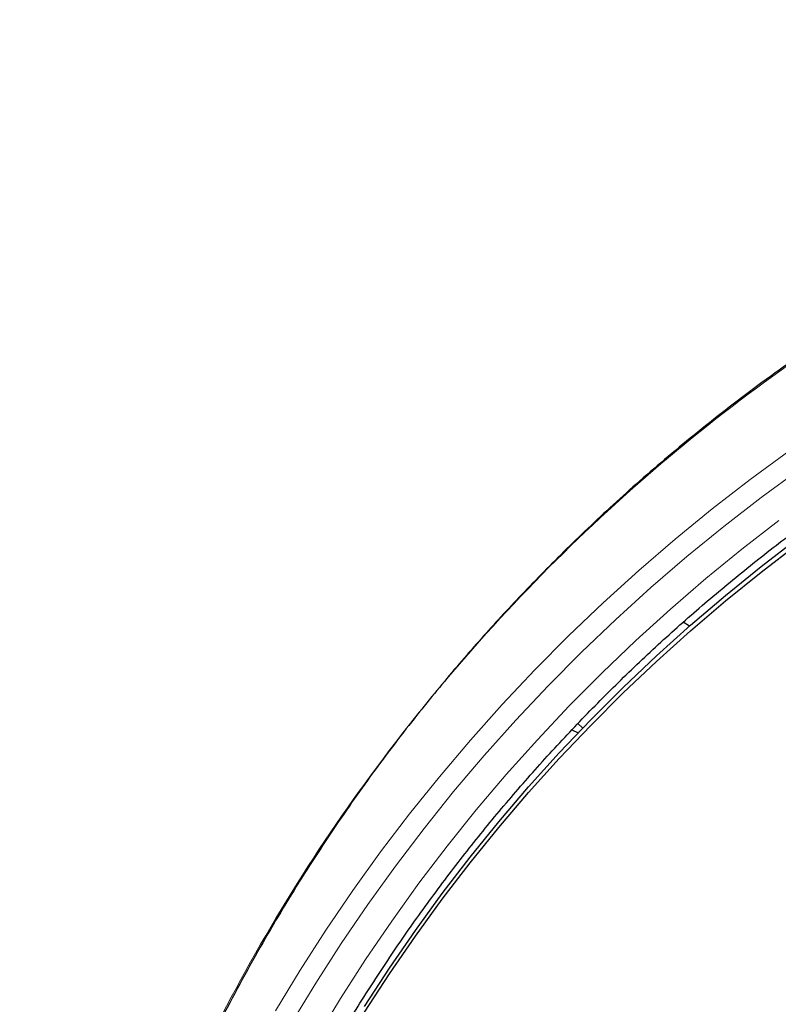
# Model space of a CAD drawing. Header units: millimetres. Extents: x 8 to 2230, y 12 to 2204.
# Tile 64 of 163: x 1030 to 1049, y 1896 to 1921. Entities that reach past the tile are written whole.
import ezdxf

# ---------------------------------------------------------------- set-up
doc = ezdxf.new("R2010")
doc.units = ezdxf.units.MM

msp = doc.modelspace()

# ---------------------------------------------------------------- linework, layer by layer
at = {"color": 7, "linetype": 'Continuous', "lineweight": 30}
for p, q in [((1046.627, 1905.516), (1046.461, 1905.611)), ((1043.779, 1903.03), (1043.905, 1902.917)), ((1043.626, 1902.869), (1043.79, 1902.796))]:
    msp.add_line(p, q, dxfattribs=at)
at = {"color": 252, "linetype": 'Continuous', "lineweight": 0, "flags": 128}
for points in [[(1036.081, 1895.714), (1036.71, 1896.752), (1037.366, 1897.773), (1038.049, 1898.777), (1038.759, 1899.763), (1039.495, 1900.731), (1040.257, 1901.679), (1041.044, 1902.608), (1041.855, 1903.515), (1042.69, 1904.402), (1043.548, 1905.267), (1044.429, 1906.11), (1045.333, 1906.93), (1046.258, 1907.726), (1047.203, 1908.498), (1048.17, 1909.246), (1049.155, 1909.968)], [(1049.428, 1909.506), (1048.452, 1908.79), (1047.496, 1908.05), (1046.559, 1907.286), (1045.643, 1906.497), (1044.749, 1905.686), (1043.877, 1904.851), (1043.027, 1903.995), (1042.2, 1903.117), (1041.397, 1902.218), (1040.618, 1901.299), (1039.864, 1900.36), (1039.135, 1899.402), (1038.432, 1898.425), (1037.755, 1897.431), (1037.105, 1896.42), (1036.483, 1895.393)], [(1037.124, 1895.019), (1037.737, 1896.03), (1038.377, 1897.025), (1039.043, 1898.003), (1039.735, 1898.964), (1040.452, 1899.907), (1041.194, 1900.831), (1041.96, 1901.736), (1042.751, 1902.62), (1043.564, 1903.484), (1044.401, 1904.327), (1045.259, 1905.148), (1046.139, 1905.947), (1047.04, 1906.723), (1047.962, 1907.475), (1048.903, 1908.203)]]:
    msp.add_lwpolyline(points, dxfattribs=at)
at = {"color": 7, "linetype": 'Continuous', "lineweight": 30, "flags": 128}
for points in [[(1038.352, 1895.827), (1038.985, 1896.802), (1039.643, 1897.761), (1040.327, 1898.703), (1041.036, 1899.626), (1041.77, 1900.531), (1042.527, 1901.417), (1043.308, 1902.283), (1044.111, 1903.129), (1044.937, 1903.954), (1045.784, 1904.757), (1046.653, 1905.538), (1047.542, 1906.297), (1048.451, 1907.033), (1049.379, 1907.745)], [(1038.352, 1895.684), (1038.985, 1896.659), (1039.643, 1897.618), (1040.327, 1898.56), (1041.036, 1899.483), (1041.77, 1900.388), (1042.527, 1901.274), (1043.308, 1902.14), (1044.111, 1902.986), (1044.937, 1903.811), (1045.784, 1904.614), (1046.653, 1905.395), (1047.542, 1906.154), (1048.451, 1906.89), (1049.379, 1907.601)]]:
    msp.add_lwpolyline(points, dxfattribs=at)
at = {"color": 252, "linetype": 'Continuous', "lineweight": 0}
msp.add_open_spline([(1076.776, 1920.944), (1075.384, 1920.909), (1072.6, 1920.839), (1068.457, 1920.275), (1064.38, 1919.38), (1060.399, 1918.128), (1056.547, 1916.537), (1052.853, 1914.618), (1049.346, 1912.385), (1046.054, 1909.857), (1043.003, 1907.054), (1040.216, 1903.996), (1037.715, 1900.709), (1035.521, 1897.217), (1033.649, 1893.549), (1032.114, 1889.732), (1030.931, 1885.798), (1030.102, 1881.776), (1029.653, 1877.699), (1029.535, 1873.988), (1029.732, 1871.656), (1029.813, 1870.686)], degree=3, knots=[0, 0, 0, 0, 0.0534409, 0.1068817, 0.1603226, 0.2137634, 0.2672043, 0.3206451, 0.374086, 0.4275268, 0.4809677, 0.5344086, 0.5878494, 0.6412903, 0.6947311, 0.748172, 0.8016128, 0.8550537, 0.9084945, 0.9619354, 1, 1, 1, 1], dxfattribs=at)
at = {"color": 7, "linetype": 'Continuous', "lineweight": 30}
for points, knots in [([(1076.776, 1920.958), (1076.605, 1920.959), (1076, 1920.963), (1074.969, 1920.931), (1073.693, 1920.865), (1072.443, 1920.764), (1071.228, 1920.635), (1070.048, 1920.479), (1068.903, 1920.299), (1067.786, 1920.097), (1066.631, 1919.86), (1065.442, 1919.587), (1064.226, 1919.273), (1063.051, 1918.938), (1061.919, 1918.585), (1060.828, 1918.216), (1059.748, 1917.823), (1058.682, 1917.407), (1057.634, 1916.968), (1056.633, 1916.522), (1055.679, 1916.071), (1054.772, 1915.618), (1053.911, 1915.164), (1053.069, 1914.699), (1052.248, 1914.224), (1051.452, 1913.74), (1050.705, 1913.266), (1050.007, 1912.804), (1049.264, 1912.293), (1048.476, 1911.726), (1047.64, 1911.096), (1046.843, 1910.467), (1046.084, 1909.84), (1045.366, 1909.221), (1044.686, 1908.611), (1044.043, 1908.012), (1043.433, 1907.421), (1042.85, 1906.836), (1042.294, 1906.258), (1041.764, 1905.689), (1041.255, 1905.124), (1040.754, 1904.549), (1040.248, 1903.947), (1039.733, 1903.313), (1039.21, 1902.645), (1038.681, 1901.942), (1038.148, 1901.204), (1037.612, 1900.429), (1037.074, 1899.617), (1036.539, 1898.773), (1036.01, 1897.895), (1035.488, 1896.983), (1034.971, 1896.033), (1034.429, 1894.979), (1033.872, 1893.821), (1033.311, 1892.564), (1032.784, 1891.283), (1032.293, 1889.981), (1031.839, 1888.66), (1031.414, 1887.29), (1031.023, 1885.87), (1030.671, 1884.402), (1030.367, 1882.918), (1030.154, 1881.657), (1030.008, 1880.628), (1029.91, 1879.834), (1029.827, 1879.037), (1029.758, 1878.237), (1029.703, 1877.439), (1029.664, 1876.658), (1029.638, 1875.904), (1029.625, 1875.187), (1029.622, 1874.508), (1029.629, 1873.867), (1029.643, 1873.262), (1029.664, 1872.666), (1029.693, 1872.081), (1029.728, 1871.514), (1029.766, 1870.999), (1029.794, 1870.673), (1029.808, 1870.518)], [0, 0, 0, 0, 0.006544, 0.023188, 0.039523, 0.055546, 0.071256, 0.086381, 0.101201, 0.115716, 0.129924, 0.146436, 0.162509, 0.178141, 0.193331, 0.208079, 0.222382, 0.237481, 0.252054, 0.266105, 0.279635, 0.292647, 0.305143, 0.317126, 0.329717, 0.341695, 0.353066, 0.363834, 0.374004, 0.387878, 0.401352, 0.414431, 0.427118, 0.439415, 0.451115, 0.462443, 0.473398, 0.483983, 0.494402, 0.504436, 0.514088, 0.523822, 0.533964, 0.544517, 0.555482, 0.566837, 0.578605, 0.59079, 0.603391, 0.616412, 0.629609, 0.643212, 0.657223, 0.67164, 0.689316, 0.707215, 0.725199, 0.743263, 0.761405, 0.77962, 0.799171, 0.818799, 0.838501, 0.858276, 0.868662, 0.879068, 0.889493, 0.899937, 0.9104, 0.920692, 0.930493, 0.939797, 0.948606, 0.95692, 0.964741, 0.97207, 0.980075, 0.987398, 0.994039, 1, 1, 1, 1]), ([(1031.918, 1878.468), (1031.934, 1878.584), (1031.981, 1878.945), (1032.074, 1879.549), (1032.197, 1880.278), (1032.333, 1881.005), (1032.481, 1881.73), (1032.641, 1882.452), (1032.814, 1883.171), (1032.998, 1883.888), (1033.195, 1884.602), (1033.404, 1885.312), (1033.625, 1886.018), (1033.858, 1886.721), (1034.102, 1887.421), (1034.359, 1888.115), (1034.627, 1888.806), (1034.907, 1889.492), (1035.199, 1890.174), (1035.502, 1890.851), (1035.816, 1891.522), (1036.142, 1892.189), (1036.479, 1892.85), (1036.827, 1893.505), (1037.187, 1894.155), (1037.557, 1894.798), (1037.938, 1895.436), (1038.33, 1896.067), (1038.733, 1896.692), (1039.146, 1897.31), (1039.569, 1897.921), (1040.003, 1898.525), (1040.447, 1899.122), (1040.901, 1899.712), (1041.365, 1900.294), (1041.839, 1900.869), (1042.323, 1901.435), (1042.816, 1901.994), (1043.318, 1902.545), (1043.83, 1903.087), (1044.351, 1903.621), (1044.88, 1904.146), (1045.419, 1904.663), (1045.966, 1905.171), (1046.522, 1905.669), (1047.087, 1906.159), (1047.659, 1906.639), (1048.24, 1907.11), (1048.828, 1907.571), (1049.424, 1908.023), (1050.028, 1908.465), (1050.639, 1908.897), (1051.257, 1909.319), (1051.883, 1909.73), (1052.515, 1910.132), (1053.154, 1910.523), (1053.8, 1910.903), (1054.452, 1911.273), (1055.11, 1911.633), (1055.774, 1911.981), (1056.444, 1912.319), (1057.12, 1912.645), (1057.801, 1912.961), (1058.487, 1913.265), (1059.179, 1913.558), (1059.875, 1913.84), (1060.576, 1914.11), (1061.281, 1914.369), (1061.991, 1914.616), (1062.705, 1914.852), (1063.423, 1915.076), (1064.144, 1915.288), (1064.869, 1915.489), (1065.597, 1915.677), (1066.328, 1915.854), (1067.062, 1916.018), (1067.799, 1916.171), (1068.539, 1916.312), (1069.28, 1916.44), (1070.024, 1916.556), (1070.77, 1916.661), (1071.517, 1916.753), (1072.266, 1916.832), (1073.016, 1916.9), (1073.766, 1916.955), (1074.518, 1916.998), (1075.271, 1917.029), (1076.023, 1917.048), (1076.525, 1917.05), (1076.776, 1917.051)], [0, 0, 0, 0, 0.005519, 0.017085, 0.028651, 0.040217, 0.051783, 0.063348, 0.074914, 0.08648, 0.098046, 0.109611, 0.121177, 0.132742, 0.144308, 0.155873, 0.167439, 0.179004, 0.19057, 0.202135, 0.2137, 0.225265, 0.236831, 0.248396, 0.259961, 0.271526, 0.283091, 0.294656, 0.306221, 0.317785, 0.32935, 0.340915, 0.352479, 0.364044, 0.375609, 0.387173, 0.398737, 0.410302, 0.421866, 0.43343, 0.444994, 0.456558, 0.468122, 0.479686, 0.49125, 0.502814, 0.514378, 0.525942, 0.537505, 0.549069, 0.560633, 0.572196, 0.58376, 0.595323, 0.606886, 0.61845, 0.630013, 0.641576, 0.653139, 0.664703, 0.676266, 0.687829, 0.699392, 0.710955, 0.722517, 0.73408, 0.745643, 0.757206, 0.768769, 0.780331, 0.791894, 0.803457, 0.815019, 0.826582, 0.838144, 0.849707, 0.861269, 0.872832, 0.884394, 0.895957, 0.907519, 0.919082, 0.930644, 0.942206, 0.953769, 0.965331, 0.976893, 0.988456, 1, 1, 1, 1])]:
    msp.add_open_spline(points, degree=3, knots=knots, dxfattribs=at)

doc.saveas('drawing.dxf')
